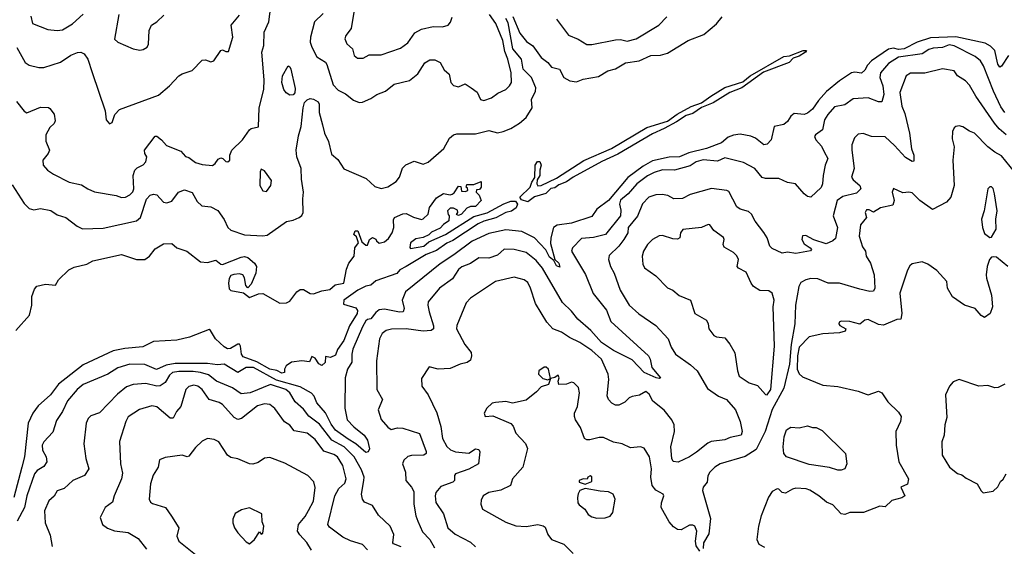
# Model space of a CAD drawing. Extents: x 1552294 to 1694791, y 811929 to 917222.
# Tile 179 of 256: x 1608742 to 1614582, y 855735 to 858858. Entities that reach past the tile are written whole.
import ezdxf

# ---------------------------------------------------------------- set-up
doc = ezdxf.new("R2010")
doc.units = 0

msp = doc.modelspace()

# ---------------------------------------------------------------- linework, layer by layer
at = {"layer": '0CON10XD'}
for points in [[(1609146, 857855), (1609185, 857836.7), (1609315, 857815.3), (1609345, 857804.6), (1609370, 857805), (1609395, 857818.9), (1609412.4, 857837.6), (1609418.6, 857855), (1609415.3, 857935), (1609424.6, 857965), (1609439.7, 857980.3), (1609475, 857997.8), (1609490.5, 858015), (1609495.7, 858045), (1609484, 858065), (1609482, 858085), (1609545, 858167.5), (1609555, 858166.7), (1609583.8, 858145), (1609612.7, 858112.7), (1609698.3, 858078.3), (1609725, 858046.7), (1609745, 858041.2), (1609785, 858011.9), (1609825, 857999.4), (1609885, 857994.3), (1609902, 858005), (1609918.8, 858031.2), (1609935, 858038), (1609947.5, 858035), (1609965, 858016.7), (1609977.5, 858015), (1609988.8, 858025), (1609987.5, 858055), (1610001.2, 858085), (1610064.3, 858145.7), (1610104.4, 858205.6), (1610115, 858213.8), (1610157.5, 858222.5), (1610162.2, 858335), (1610189.6, 858445), (1610191.3, 858501.3), (1610177.5, 858665), (1610190, 858705), (1610191.6, 858785), (1610220.4, 858845), (1610235.3, 858965.3)], [(1610738.3, 858988.3), (1610708.1, 858805), (1610675.8, 858765), (1610671.4, 858745), (1610682.9, 858715), (1610715.3, 858685.3), (1610726.5, 858645), (1610745, 858630.4), (1610780, 858630), (1610815, 858650.6), (1610885, 858650), (1610999.8, 858690.2), (1611045, 858720), (1611085, 858780), (1611125, 858801.1), (1611195, 858817.8), (1611250, 858815), (1611283.8, 858825), (1611297.2, 858842.8), (1611306.6, 858873.4)], [(1608725, 858692.5), (1608775, 858604.3), (1608798.9, 858588.9), (1608855, 858574.5), (1608885, 858575.5), (1608985, 858607.1), (1609045, 858648.5), (1609085, 858663.5), (1609105, 858664.6), (1609124.4, 858655), (1609145.5, 858625), (1609172.5, 858545), (1609248.3, 858318.3), (1609254.7, 858264.7), (1609275, 858240), (1609290.7, 858249.3), (1609305.5, 858295), (1609334.5, 858325.5), (1609565, 858410.5), (1609631.5, 858465), (1609686, 858525), (1609705, 858536.9), (1609765, 858556.2), (1609825, 858618), (1609845, 858619.2), (1609875, 858608.1), (1609893.8, 858615), (1609935, 858676.2), (1609945, 858680), (1609965, 858670), (1609980, 858670), (1610005.6, 858755), (1609996.2, 858825), (1610045.4, 858885)], [(1608808.8, 858878.8), (1608818.6, 858835), (1608909.7, 858799.7), (1608965, 858793.9), (1608995, 858797.6), (1609055, 858833.8), (1609118.8, 858891.2)], [(1609330.4, 858889.6), (1609305, 858742), (1609325, 858724.4), (1609415, 858684.5), (1609455, 858676.9), (1609475, 858680.8), (1609498.8, 858695), (1609507, 858713), (1609510, 858795), (1609523.3, 858825), (1609556.2, 858845), (1609596.7, 858885)], [(1609719.3, 857849.3), (1609765, 857834.2), (1609795, 857780), (1609822.5, 857755), (1609875, 857748.6), (1609917.4, 857727.4), (1609955, 857673.3), (1609976.2, 857625), (1609995, 857610), (1610075, 857582.8), (1610185, 857576), (1610209.4, 857580.6), (1610325, 857660.8), (1610365, 857669.6), (1610399.2, 857685), (1610415, 857697.5), (1610423.3, 857715), (1610420.6, 857795), (1610425.5, 857834.5), (1610412.5, 857912.5), (1610410.8, 857975), (1610386.2, 858045), (1610382.5, 858085), (1610395, 858170), (1610412, 858225), (1610422.9, 858335), (1610432, 858368), (1610446.2, 858383.8), (1610465, 858390.6), (1610485, 858387.3), (1610511.7, 858371.7), (1610517.6, 858357.6), (1610518.2, 858308.2), (1610538.5, 858235), (1610549.6, 858185), (1610572.9, 858135), (1610590.9, 858060.9), (1610629, 858029), (1610665, 857972.7), (1610796.1, 857916.1), (1610848.3, 857868.3), (1610885, 857856.5), (1610925, 857866.7), (1610975, 857898.6), (1610994.4, 857925), (1611012.6, 857977.4), (1611031.9, 857998.1), (1611081.7, 858018.3), (1611135, 858001.5), (1611165, 858013.5), (1611257.7, 858095), (1611290.6, 858155), (1611315, 858174.4), (1611335, 858180.5), (1611445, 858182.1), (1611525, 858200.3), (1611575, 858186.9), (1611608.8, 858195), (1611655, 858212.2), (1611706.9, 858245), (1611745, 858277.5), (1611780.9, 858335), (1611778.1, 858385), (1611802.2, 858435), (1611803.1, 858455), (1611778.4, 858515), (1611728.1, 858565), (1611717.5, 858625), (1611667.1, 858685), (1611638.7, 858838.7), (1611624.6, 858864.6)], [(1610542.9, 858895), (1610490, 858845), (1610465.9, 858755), (1610465.3, 858725), (1610474.3, 858694.3), (1610505, 858638.6), (1610555, 858605.8), (1610563.1, 858593.1), (1610601.2, 858471.2), (1610630.2, 858440.2), (1610675, 858419.1), (1610721.1, 858381.1), (1610755, 858366.4), (1610775, 858368.5), (1610825, 858390.8), (1610860.8, 858415), (1610912.2, 858435), (1610963.8, 858475), (1611055, 858497.8), (1611103.3, 858536.7), (1611145, 858602.2), (1611175, 858620), (1611205, 858620), (1611235, 858603.5), (1611259.9, 858559.9), (1611290, 858535), (1611299.4, 858485), (1611315, 858468), (1611345, 858459.2), (1611385, 858478.6), (1611418.9, 858455), (1611455, 858427.8), (1611474.7, 858384.7), (1611495, 858379.6), (1611540.8, 858395), (1611577, 858423), (1611624.5, 858445), (1611647.5, 858465), (1611659.3, 858485), (1611656.1, 858543.9), (1611636.5, 858625), (1611618.8, 858668.8), (1611608.1, 858735), (1611565.2, 858835), (1611528.8, 858888.8)], [(1611667.4, 858877.4), (1611708.9, 858778.9), (1611748.7, 858728.7), (1611785, 858702.5), (1611835, 858633.5), (1611875, 858604.5), (1611896.4, 858576.4), (1611944.1, 858564.1), (1611970, 858515), (1612005.5, 858495.5), (1612045, 858490.5), (1612085, 858504.5), (1612175, 858521.4), (1612230, 858555), (1612275, 858566.9), (1612335, 858601.8), (1612416, 858614), (1612485, 858645.3), (1612542, 858648), (1612585, 858658.9), (1612705.8, 858735), (1612799.9, 858770.1), (1612875, 858832.9), (1612907.7, 858875)], [(1611925, 858860.8), (1611997.3, 858767.3), (1612053.4, 858743.4), (1612105, 858711.1), (1612135, 858710.8), (1612275, 858739.3), (1612305, 858740), (1612345, 858730.9), (1612398.6, 858745), (1612533.3, 858825), (1612581.2, 858875)], [(1614606.2, 858645), (1614565, 858583.5), (1614555, 858577.5), (1614543.4, 858593.4), (1614524.8, 858674.8), (1614500.4, 858700.4), (1614468.1, 858718.1), (1614295, 858756.2), (1614145, 858749.8), (1614065, 858725.7), (1613987.3, 858685), (1613955, 858682.3), (1613925, 858690.1), (1613895, 858682.7), (1613794.7, 858615), (1613771, 858589), (1613755, 858559.5), (1613735, 858540.9), (1613695, 858546.1), (1613675, 858542.4), (1613605, 858495.9), (1613528.2, 858431.8), (1613480.2, 858379.8), (1613445, 858327.8), (1613415, 858303.8), (1613395, 858295.8), (1613335, 858301.2), (1613315, 858286.2), (1613295, 858254.2), (1613275, 858236), (1613217.5, 858225), (1613198.1, 858145), (1613175, 858120), (1613155, 858116), (1613105.2, 858155.2), (1613077.6, 858167.6), (1613015, 858178.4), (1612975, 858173.5), (1612945, 858160.8), (1612905, 858128.6), (1612815.7, 858094.3), (1612711, 858069), (1612655, 858044.8), (1612595, 858043.7), (1612495, 858020.7), (1612439.7, 857990.3), (1612348.4, 857921.6), (1612233.8, 857785), (1612165, 857733.5), (1612135, 857690.4), (1612015, 857651.3), (1611930.5, 857639.5), (1611907.8, 857625), (1611891.9, 857565), (1611890.8, 857530.8), (1611916.1, 857436.1), (1611939.1, 857415), (1611945, 857391.2), (1611925, 857398.9), (1611909.1, 857429.1), (1611885, 857449.1), (1611862.8, 857492.8), (1611795.6, 857565), (1611721.1, 857601.1), (1611625, 857611.9), (1611525, 857590.3), (1611425, 857544.4), (1611316.7, 857463.3), (1611235, 857411.2), (1611030.3, 857245), (1611010.9, 857195), (1611023.3, 857145), (1611016, 857125), (1610995, 857123.2), (1610905, 857140.8), (1610875, 857136.6), (1610855, 857121.5), (1610825, 857084.4), (1610805, 857080.6), (1610795, 857072.2), (1610775, 857036.5), (1610718.3, 856905), (1610711.2, 856875), (1610712.2, 856827.8), (1610686.8, 856785), (1610671.6, 856735), (1610669.5, 856555), (1610684.3, 856485), (1610724.1, 856444.1), (1610785.8, 856395), (1610805.2, 856365.2), (1610817.2, 856312.8), (1610808.5, 856295), (1610795, 856292.3), (1610735, 856342.8), (1610689.7, 856369.7), (1610614.4, 856424.4), (1610589.5, 856459.5), (1610555, 856527.1), (1610505.3, 856585), (1610489.2, 856625), (1610473.7, 856643.7), (1610405, 856680.4), (1610265, 856719.8), (1610129.6, 856795), (1610085, 856795.6), (1610035, 856765.2), (1609955, 856815.3), (1609915, 856810.9), (1609855, 856818.8), (1609665, 856819), (1609610.2, 856809.8), (1609553.6, 856783.6), (1609483.8, 856813.8), (1609395, 856815.3), (1609325, 856794.1), (1609265, 856756.6), (1609118.6, 856695), (1609083.6, 856665), (1609025, 856598.6), (1608995.8, 856534.2), (1608959.8, 856480.2), (1608938.8, 856411.2), (1608885.6, 856355), (1608875.6, 856335), (1608877.3, 856305), (1608898.9, 856265), (1608903.3, 856235), (1608885, 856207.9), (1608845, 856183.9), (1608829.5, 856165), (1608785.2, 856035), (1608771.1, 855965), (1608726.6, 855885)], [(1614585, 858307.5), (1614562.1, 858342.1), (1614517.1, 858435), (1614458.9, 858585), (1614441.5, 858615), (1614409, 858639), (1614285, 858703.1), (1614255, 858708.5), (1614215, 858694), (1614160.2, 858689.8), (1614135, 858681.2), (1614094.8, 858655.2), (1613953.5, 858636.5), (1613895, 858597.9), (1613847, 858543), (1613843.9, 858515), (1613862.3, 858465), (1613868.1, 858415), (1613855, 858371.4), (1613835, 858371.8), (1613775, 858394), (1613685, 858389.7), (1613636.7, 858353.3), (1613575, 858341.2), (1613534.6, 858295), (1613515.5, 858265), (1613504, 858205), (1613461.2, 858175), (1613455.8, 858165), (1613464.5, 858145), (1613498.4, 858108.4), (1613513.2, 858075), (1613536.1, 858035), (1613519.3, 857995), (1613506.5, 857935), (1613504.2, 857885), (1613495, 857863.8), (1613435, 857806.2), (1613415, 857810), (1613395, 857825.8), (1613344.3, 857884.3), (1613295, 857892), (1613245, 857915.8), (1613165, 857916.5), (1613145, 857922.5), (1613102.5, 857975), (1613035, 858012.1), (1612925, 858038.1), (1612881.2, 858018.8), (1612795, 858026.2), (1612753.6, 858015), (1612717.8, 857992.2), (1612625, 857964.8), (1612555, 857966.8), (1612505, 857952.2), (1612465, 857931.2), (1612402.8, 857885), (1612351, 857825), (1612305, 857787.5), (1612299.7, 857765), (1612308, 857728), (1612305, 857695.7), (1612216.9, 857585), (1612145, 857565.8), (1612075, 857560), (1612021.1, 857505), (1612015.5, 857485), (1612097.4, 857347.4), (1612143.5, 857235), (1612222, 857135), (1612248.7, 857068.7), (1612471.5, 856865), (1612481.8, 856845), (1612492, 856795), (1612543.3, 856735), (1612535, 856730.8), (1612516.7, 856735), (1612445.7, 856765), (1612375, 856840), (1612264, 856896), (1612193.5, 856943.5), (1612129.8, 857015), (1612052.4, 857082.4), (1612015, 857129.1), (1611961.4, 857181.4), (1611842.1, 857385), (1611805, 857430), (1611745, 857476.6), (1611674.6, 857495.4), (1611615, 857497.5), (1611575, 857461.9), (1611525, 857444.6), (1611464.3, 857445), (1611415, 857413.1), (1611365, 857393.3), (1611345, 857376.9), (1611308.9, 857321.1), (1611232.5, 857265), (1611165.5, 857185), (1611162.9, 857165), (1611170.8, 857125), (1611197.1, 857042.9), (1611195.5, 857025), (1611183.3, 857015), (1611135, 857010), (1611034.7, 857025.3), (1610946.3, 857023.7), (1610914.7, 857015.3), (1610892.6, 856997.4), (1610876.6, 856965), (1610858.1, 856835), (1610861.2, 856665), (1610894.4, 856605), (1610868.5, 856545), (1610886.9, 856486.9), (1610925, 856442.5), (1610945, 856428.5), (1610983.2, 856436.8), (1611015, 856434.7), (1611113.3, 856403.3), (1611153.2, 856296.8), (1611153.1, 856285), (1611140, 856275), (1611065, 856273.2), (1611045, 856266.7), (1611020.4, 856245), (1611012, 856225), (1611030.4, 856175), (1611031.4, 856125), (1611066.7, 856085), (1611079.2, 856059.2), (1611080.5, 855985), (1611091.8, 855915), (1611102.9, 855885)], [(1611755, 857778.5), (1611719.1, 857789.1), (1611708.2, 857805), (1611770.5, 857865), (1611778.9, 857895), (1611798.3, 857921.7), (1611800, 857995), (1611813, 858017), (1611827.7, 858017.7), (1611835.8, 857995), (1611826.7, 857965), (1611826.4, 857935), (1611811.7, 857908.3), (1611809.7, 857885), (1611815, 857872.5), (1611835, 857875.3), (1611925, 857918.2), (1612087.3, 858022.7), (1612251.8, 858095), (1612462, 858218), (1612585, 858256.9), (1612641.5, 858298.5), (1612725, 858343), (1612785.3, 858364.7), (1612841.1, 858405), (1612924.9, 858455.1), (1613030.8, 858489.2), (1613075, 858524.8), (1613275, 858640), (1613307.1, 858642.9), (1613388.8, 858675), (1613408.8, 858675), (1613401.9, 858665), (1613365, 858642.7), (1613329.7, 858630.3), (1613305, 858603.7), (1613153.8, 858546.2), (1613024.6, 858455), (1612953.6, 858426.4), (1612855, 858365.2), (1612785, 858336.7), (1612735, 858301.6), (1612695, 858290.6), (1612638.3, 858251.7), (1612565, 858213.4), (1612495, 858180.6), (1612289.1, 858060.9), (1612195, 858017.5), (1612025, 857924.7), (1611985, 857896.3), (1611940.4, 857879.6), (1611915, 857860.7), (1611892.6, 857857.4), (1611861.7, 857828.3), (1611795, 857808.3), (1611755, 857778.5)], [(1610345, 858410.3), (1610322.1, 858425), (1610308.8, 858445), (1610297.5, 858485), (1610300, 858525), (1610335, 858583.8), (1610345, 858578.8), (1610350, 858565), (1610375, 858450), (1610374.6, 858425), (1610365, 858412.3), (1610345, 858410.3)], [(1614592.8, 858175), (1614551, 858211), (1614524.2, 858244.2), (1614412.9, 858405), (1614375, 858470.5), (1614351.1, 858495), (1614304.8, 858524.8), (1614284.2, 858555), (1614215, 858566.8), (1614109.8, 858540.2), (1614025, 858541.1), (1613999.2, 858525), (1613963, 858427), (1613974.8, 858345), (1613992.5, 858302.5), (1614020.3, 858185), (1614031.8, 858091.8), (1614045.8, 858054.2), (1614045, 858020), (1614035, 858017.5), (1613995, 858040), (1613931.2, 858111.2), (1613875, 858162.5), (1613793.3, 858165), (1613745, 858183.8), (1613715, 858178.9), (1613692.9, 858157.1), (1613677.6, 858115), (1613676.6, 858085), (1613691.6, 857975), (1613675.4, 857925), (1613685, 857908.8), (1613724.6, 857875), (1613731.8, 857855), (1613705, 857829.7), (1613625, 857810), (1613590.4, 857785), (1613566.7, 857695), (1613591.8, 857625), (1613579.8, 857560.2), (1613564, 857546), (1613525, 857528.9), (1613451.8, 857551.8), (1613405, 857578.9), (1613385, 857575.8), (1613381.1, 857555), (1613395, 857528.8), (1613430, 857505), (1613437.5, 857495), (1613431.7, 857488.3), (1613345, 857470.8), (1613295, 857480), (1613265, 857474), (1613205, 857500.8), (1613190.8, 857515), (1613174.4, 857565), (1613156.4, 857596.4), (1613103.9, 857663.9), (1613081.9, 857705), (1613065, 857720), (1613014.6, 857734.6), (1612995, 857748), (1612948.7, 857838.7), (1612935.5, 857845.5), (1612845, 857857.1), (1612718.9, 857821.1), (1612672.2, 857797.8), (1612622.5, 857795), (1612585.5, 857815.5), (1612552.2, 857822.2), (1612515, 857819.2), (1612474.4, 857805), (1612435, 857766.9), (1612407, 857693), (1612350, 857625), (1612349.4, 857595), (1612325, 857554.6), (1612295.9, 857515), (1612239.2, 857459.2), (1612234, 857435), (1612245.4, 857395), (1612267.1, 857355), (1612303.3, 857255), (1612356.7, 857165), (1612413.3, 857113.3), (1612515.6, 857045), (1612587.8, 856965), (1612605.9, 856915.9), (1612631.1, 856875), (1612721.2, 856811.2), (1612760, 856775), (1612820.9, 856670.9), (1612886.7, 856625), (1612935, 856605.7), (1612986.7, 856545), (1613015.5, 856475), (1613026.9, 856415), (1613021.6, 856395), (1612955, 856380), (1612925, 856366.2), (1612843.3, 856356.7), (1612823, 856347), (1612756.9, 856293.1), (1612715, 856265.6), (1612646.9, 856233.1), (1612618.8, 856238.8), (1612610, 856255), (1612603.2, 856325), (1612625.8, 856415), (1612624.6, 856455), (1612610.4, 856485), (1612565, 856542.1), (1612497.8, 856595), (1612475, 856637.5), (1612455, 856654), (1612418.8, 856631.2), (1612375, 856624), (1612356.7, 856615), (1612330.3, 856589.7), (1612295, 856571.9), (1612275, 856572.2), (1612253.2, 856583.2), (1612234.7, 856604.7), (1612227.2, 856627.2), (1612236.2, 856725), (1612232.7, 856755), (1612192, 856845), (1612135, 856896.2), (1612064.1, 856944.1), (1612003.2, 856973.2), (1611955, 857005.4), (1611904.1, 857024.1), (1611868.6, 857065), (1611800.9, 857175), (1611772.5, 857265), (1611755, 857300), (1611734.4, 857314.4), (1611675, 857331.1), (1611565, 857306.2), (1611415, 857205.8), (1611390.5, 857179.5), (1611334.8, 857045), (1611331.8, 857025), (1611382.4, 856932.4), (1611420, 856885), (1611422.5, 856865), (1611415, 856838), (1611396, 856825), (1611355, 856814.6), (1611295, 856788.9), (1611225, 856785.6), (1611171.2, 856798.8), (1611125, 856730), (1611127.1, 856685), (1611165, 856633.3), (1611216.1, 856526.1), (1611239.5, 856445), (1611248.9, 856375), (1611275, 856327.1)], [(1608723.6, 858373.6), (1608769.2, 858315), (1608785, 858305.8), (1608865, 858340), (1608913, 858337), (1608921.7, 858331.7), (1608947, 858297), (1608951.9, 858258.1), (1608947, 858243), (1608921.5, 858218.5), (1608897.1, 858175), (1608897.6, 858137.6), (1608918.5, 858085), (1608910, 858065), (1608878.5, 858025), (1608881.1, 857995), (1608906.6, 857966.6), (1608942.7, 857942.7), (1609035.4, 857895.4), (1609109.4, 857879.4), (1609146, 857855)], [(1614668.4, 857925), (1614565, 858050.6), (1614525, 858072.5), (1614484.7, 858104.7), (1614405.5, 858185), (1614375, 858196.9), (1614335, 858223.6), (1614315, 858228.1), (1614295, 858224.3), (1614283.9, 858216.1), (1614274.1, 858195.9), (1614272.3, 858152.3), (1614283.8, 858105), (1614275.8, 858025), (1614285.4, 857874.6), (1614264.2, 857805), (1614238, 857775), (1614155, 857733.1), (1614080.8, 857785), (1614035, 857831.9), (1614015, 857835.4), (1613980.5, 857830.5), (1613925, 857856.2), (1613916.9, 857835), (1613928.5, 857785), (1613921.5, 857758.5), (1613847.1, 857742.9), (1613805, 857717.5), (1613780.5, 857730.5), (1613765, 857730), (1613757.1, 857715), (1613764, 857685), (1613729.4, 857640.6), (1613721.8, 857575), (1613741.3, 857511.3), (1613758.1, 857485), (1613762.9, 857455), (1613787.5, 857415), (1613810, 857345), (1613814.5, 857265.5), (1613805, 857247.5), (1613785, 857245.6), (1613725, 857259.2), (1613605, 857295.5), (1613537.5, 857295), (1613475, 857321.1), (1613435, 857322.5), (1613405, 857316.2), (1613375, 857299.2), (1613362.8, 857275), (1613344.2, 857165), (1613339.4, 857055), (1613317.8, 856932.2), (1613307, 856815), (1613275, 856673.3), (1613205, 856546.7), (1613163.4, 856416.6), (1613110.6, 856309.4), (1613045, 856266.7), (1612896.3, 856223.7), (1612865.6, 856205), (1612834.7, 856175), (1612823.4, 856153.4), (1612820, 856115), (1612796.2, 856085), (1612792.5, 856065), (1612839, 855899), (1612830.2, 855809.8), (1612798.5, 855755), (1612795, 855722.5)], [(1610205, 857840), (1610231.2, 857875), (1610235.7, 857905), (1610195, 857961.2), (1610175, 857972.5), (1610169.2, 857955), (1610166, 857875), (1610184.1, 857844.1), (1610205, 857840)], [(1608698.3, 857878.3), (1608768.8, 857768.8), (1608798.7, 857738.7), (1608825, 857730.8), (1608865, 857738.1), (1608925.8, 857725.8), (1608965, 857700), (1609015, 857684.4), (1609083.5, 857633.5), (1609115, 857618.2), (1609237.7, 857622.3), (1609434.8, 857665.2), (1609459.2, 857685), (1609495, 857792.9), (1609515, 857816.5), (1609535, 857822.5), (1609555, 857819.4), (1609595, 857775.8), (1609615, 857772.5), (1609645, 857782.5), (1609684.5, 857835.5), (1609719.3, 857849.3)], [(1608718.5, 857015), (1608800.5, 857105), (1608813.3, 857165), (1608815, 857216), (1608829.6, 857260.4), (1608843.1, 857276.9), (1608895, 857290), (1608955, 857284), (1608971.4, 857315), (1609033.1, 857375), (1609065, 857389.6), (1609141.1, 857408.9), (1609175, 857427.9), (1609345, 857465.4), (1609435, 857435.9), (1609485, 857435.8), (1609511.8, 857455), (1609545, 857498.6), (1609595, 857528), (1609645, 857530), (1609674.2, 857504.2), (1609732.5, 857485), (1609815, 857421.9), (1609855, 857418.7), (1609905, 857432.7), (1609935, 857407.5), (1609945, 857406), (1610055, 857450.4), (1610075, 857454.5), (1610095, 857448.5), (1610134.4, 857415), (1610147.5, 857395), (1610142.5, 857355), (1610115, 857290.6), (1610095, 857268.8), (1610082.6, 857282.6), (1610075, 857327.5), (1610065.7, 857345), (1610045, 857350.6), (1610012.2, 857347.8), (1609995, 857341.2), (1609985, 857322.5), (1609980, 857295), (1609985, 857261.2), (1609995, 857252.2), (1610069.1, 857239.1), (1610105, 857211.5), (1610158.2, 857231.8), (1610185, 857234.2), (1610285, 857177.3), (1610325, 857179.4), (1610345, 857188.6), (1610386.7, 857245), (1610405, 857258.8), (1610425, 857258.5), (1610464.7, 857234.7), (1610485, 857232.2), (1610535, 857250.6), (1610581.7, 857258.3), (1610612.5, 857285), (1610663.9, 857296.1), (1610680.6, 857379.4), (1610695, 857414.4), (1610725, 857456), (1610730, 857505), (1610751.4, 857535), (1610739.4, 857569.4), (1610724, 857585), (1610732, 857605), (1610748, 857605), (1610770.8, 857540.8), (1610795, 857520), (1610805, 857520), (1610817.5, 857555), (1610835, 857566.7), (1610855, 857557.5), (1610857.5, 857547.5), (1610875, 857532.5), (1610905, 857540), (1610929.5, 857560.5), (1610952, 857595), (1610962, 857625), (1610958.8, 857671.2), (1610965, 857686), (1611015, 857706), (1611035, 857708), (1611077.7, 857687.7), (1611125, 857673.8), (1611135, 857676.2), (1611164.2, 857705), (1611172, 857745), (1611215, 857802.5), (1611255, 857827.5), (1611295, 857820), (1611307, 857823), (1611319.3, 857830.7), (1611345, 857870), (1611358.3, 857868.3), (1611361.7, 857841.7), (1611385, 857840), (1611400, 857845), (1611398.3, 857858.3), (1611390, 857865), (1611395, 857880), (1611435, 857880), (1611478.3, 857898.3), (1611480, 857865), (1611468.3, 857851.7), (1611451.7, 857848.3), (1611450, 857835), (1611467, 857817), (1611480, 857785), (1611445, 857750), (1611415, 857750), (1611395, 857740), (1611362.5, 857705), (1611345, 857697.5), (1611332.5, 857702.5), (1611340, 857715), (1611338.3, 857728.3), (1611315, 857740), (1611295, 857740), (1611280, 857725), (1611283, 857703), (1611290, 857695), (1611287.5, 857665), (1611255, 857644.2), (1611235, 857622.5), (1611185, 857597.5), (1611167.9, 857582.1), (1611135, 857565.8), (1611091.1, 857558.9), (1611060.8, 857535), (1611056.7, 857506.7), (1611060.8, 857500.8), (1611138.8, 857515), (1611169.5, 857540.5), (1611267.5, 857585), (1611435, 857691.2), (1611515, 857713), (1611613.8, 857766.2), (1611655, 857782.3), (1611682.1, 857782.1), (1611693.8, 857765), (1611687.1, 857742.9), (1611658.2, 857721.8), (1611624.9, 857715.1), (1611566.5, 857683.5), (1611495, 857663.8), (1611462, 857648), (1611310.9, 857549.1), (1611275, 857533.4), (1611215, 857489.2), (1611153.1, 857465), (1611034.8, 857395.2), (1610996.2, 857375), (1610978, 857352), (1610855, 857309.5), (1610825.3, 857284.7), (1610795, 857278.1), (1610747.5, 857255), (1610664.2, 857195), (1610662, 857172), (1610735, 857149.2), (1610745, 857133.8), (1610744.6, 857115), (1610698.3, 857041.7), (1610665, 856956), (1610627.9, 856902.1), (1610615, 856868.8), (1610585.9, 856854.1), (1610555, 856860), (1610554.4, 856825), (1610535, 856808.1), (1610517, 856817), (1610495, 856851.2), (1610475, 856860), (1610461.7, 856828.3), (1610415, 856834), (1610355, 856827.5), (1610322.5, 856805), (1610313.6, 856786.4), (1610312.5, 856765), (1610297.3, 856762.7), (1610267.8, 856777.8), (1610225, 856785.4), (1610148.1, 856828.1), (1610068.1, 856858.1), (1610056.8, 856875), (1610052.5, 856922.5), (1610045, 856933.3), (1610035, 856934), (1609992.5, 856907.5), (1609975, 856906.2), (1609955, 856917.6), (1609904.2, 856965), (1609874.4, 857014.4), (1609865, 857020.8), (1609748.6, 856975), (1609675, 856956.8), (1609535, 856949.3), (1609471.7, 856918.3), (1609365, 856907.8), (1609296.7, 856893.3), (1609117.9, 856812.1), (1608972.7, 856697.3), (1608925, 856633.4), (1608851.5, 856568.5), (1608820, 856525), (1608791.6, 856465), (1608770.8, 856265), (1608755.3, 856205.3), (1608706.6, 856025)], [(1614495, 857566.2), (1614505, 857567.5), (1614533.1, 857615), (1614530.6, 857675), (1614538.8, 857725), (1614524.4, 857825), (1614515, 857856.7), (1614505, 857866.2), (1614495, 857866), (1614484.2, 857855), (1614462.5, 857725), (1614446, 857675), (1614452.2, 857625), (1614465, 857590.8), (1614495, 857566.2)], [(1613175, 856633.8), (1613197.9, 856665), (1613218, 856922), (1613211.3, 857155), (1613217.5, 857195), (1613205, 857236.5), (1613185, 857249.6), (1613131.9, 857251.9), (1613095, 857275.6), (1613079.6, 857295), (1613051.1, 857361.1), (1613005.7, 857385), (1612997.5, 857395), (1613006.2, 857435), (1612995, 857456.7), (1612975, 857476.9), (1612919.7, 857509.7), (1612914, 857525), (1612921.2, 857555), (1612916.1, 857566.1), (1612858.9, 857608.9), (1612835, 857642), (1612825, 857644.2), (1612785, 857625.6), (1612675, 857613.3), (1612661.5, 857595), (1612657.5, 857565), (1612643.6, 857556.4), (1612615, 857558.2), (1612555, 857577.5), (1612535, 857576.9), (1612495, 857554.4), (1612465.6, 857525), (1612441.9, 857485), (1612433.1, 857455), (1612437.3, 857407.3), (1612447, 857387), (1612515, 857339.2), (1612585, 857268.8), (1612615, 857254.2), (1612653.1, 857223.1), (1612720.5, 857195), (1612746, 857116), (1612815, 857075.8), (1612826, 857055), (1612830, 857025), (1612859.4, 856985), (1612875, 856976.4), (1612925, 856971.4), (1612954.6, 856934.6), (1612983.1, 856883.1), (1612999.3, 856775), (1613010, 856745), (1613069.2, 856705), (1613117.8, 856687.8), (1613165, 856636.2), (1613175, 856633.8)], [(1614602, 857395), (1614535, 857448.8), (1614515, 857451.2), (1614505, 857448.8), (1614494.2, 857435), (1614480, 857395), (1614474.7, 857345), (1614475.5, 857325), (1614505.5, 857224.5), (1614511.2, 857155), (1614498.8, 857115), (1614465, 857092.5), (1614445, 857104.2), (1614409.2, 857145), (1614345.5, 857165.5), (1614274.3, 857214.3), (1614244.6, 857265), (1614241.8, 857305), (1614180.7, 857370.7), (1614127.3, 857407.3), (1614095, 857421.5), (1614035, 857410), (1614020.9, 857399.1), (1614007, 857373), (1613962.8, 857237.2), (1613974.6, 857115.4), (1613967.5, 857082.5), (1613945, 857080), (1613865, 857046.6), (1613835, 857051.2), (1613775, 857079.4), (1613755, 857075.7), (1613725, 857052), (1613665, 857068.8), (1613615, 857071.2), (1613603.3, 857065), (1613600, 857055), (1613606.2, 857045), (1613642.5, 857025), (1613638.3, 857011.7), (1613605, 857001.2), (1613505, 856995.3), (1613425, 856977.8), (1613365, 856916), (1613354.5, 856865), (1613353.3, 856785), (1613365, 856758), (1613385, 856740), (1613505, 856690), (1613595, 856682.9), (1613715, 856655.8), (1613763, 856637)], [(1611005, 855732.5), (1610959.8, 855749.8), (1610955.6, 855755.6), (1610960.6, 855805), (1610939.6, 855855), (1610869.7, 855919.7), (1610835, 855977.1), (1610786.8, 855996.8), (1610775, 856013.8), (1610769.6, 856045), (1610783.3, 856125), (1610784.2, 856145), (1610768.6, 856188.6), (1610725, 856266.5), (1610667.1, 856325), (1610593.3, 856365), (1610519.7, 856459.7), (1610457.7, 856507.7), (1610425, 856548.8), (1610375, 856592.7), (1610344.7, 856645), (1610320.4, 856665), (1610230, 856695), (1610108.5, 856645), (1610055, 856638.9), (1610004.8, 856674.8), (1609910, 856715), (1609861.2, 856751.2), (1609815, 856766.7), (1609771.9, 856771.9), (1609685, 856772.1), (1609648.5, 856765), (1609630.6, 856749.4), (1609605, 856705.5), (1609575, 856687.1), (1609555, 856685.7), (1609489.7, 856700.3), (1609415.9, 856694.1), (1609375, 856681.2), (1609322.5, 856637.5), (1609215, 856526.2), (1609165, 856509.2), (1609148, 856492), (1609135.5, 856465), (1609123.1, 856343.1), (1609134.4, 856255), (1609152, 856195), (1609126.7, 856155), (1609057.5, 856125), (1609005, 856078.6), (1608965, 856063.8), (1608947.4, 856032.6), (1608914.2, 856005), (1608889.5, 855945), (1608892.7, 855875), (1608921.9, 855801.9), (1608935, 855733.3)], [(1612775, 855706.7), (1612755, 855737.5), (1612750, 855765), (1612758.8, 855825), (1612745.6, 855855), (1612735, 855861.1), (1612715, 855860.6), (1612665, 855832.5), (1612643.9, 855833.9), (1612620.7, 855850.7), (1612595, 855881.1), (1612547.3, 855965), (1612548, 855992), (1612561.9, 856035), (1612558.6, 856045), (1612515, 856067.8), (1612493.1, 856095), (1612485.3, 856145.3), (1612489.2, 856195), (1612478.2, 856265), (1612445, 856317.1), (1612425, 856325.7), (1612365, 856318.1), (1612315, 856343.3), (1612263.6, 856353.6), (1612205, 856380.6), (1612179.1, 856380.9), (1612123.2, 856366.8), (1612105, 856367.3), (1612091.5, 856375), (1612069.2, 856439.2), (1612038.6, 856485), (1612033.1, 856505), (1612033.1, 856525), (1612050, 856565), (1612061.8, 856645), (1612056.9, 856676.9), (1612028.8, 856705), (1612015, 856707.8), (1611985, 856697.1), (1611940, 856695), (1611936.7, 856715), (1611942.5, 856735), (1611935, 856750), (1611915, 856736.7), (1611890, 856730), (1611879.2, 856785), (1611865, 856797.5), (1611852.3, 856797.7), (1611822, 856775), (1611818.8, 856755), (1611845, 856730), (1611875, 856722.5), (1611890, 856730), (1611877.5, 856695), (1611835, 856681.4), (1611808.1, 856651.9), (1611745, 856602), (1611665, 856583.8), (1611625, 856593.3), (1611565, 856588.8), (1611545, 856583.3), (1611512.5, 856555), (1611497.5, 856525), (1611503.3, 856505), (1611549.1, 856509.1), (1611654.3, 856464.3), (1611668.3, 856448.3), (1611684.2, 856405), (1611742, 856345), (1611752.9, 856315), (1611726.2, 856205), (1611665.6, 856135), (1611654, 856095), (1611595, 856067.7), (1611525, 856054.3), (1611491.9, 856035), (1611479.2, 856009.2), (1611477.5, 855985), (1611486.7, 855955), (1611625, 855877.5), (1611685, 855857.3), (1611745, 855853.3), (1611814.6, 855864.6), (1611846.9, 855856.9), (1611857.8, 855847.8), (1611874.5, 855805), (1611895.7, 855775), (1611968.5, 855748.5), (1612025, 855693.3)], [(1610805.8, 855715), (1610776, 855745), (1610705, 855766.5), (1610658.8, 855788.8), (1610578.6, 855848.6), (1610569.3, 855865), (1610610.2, 856035), (1610635, 856077.7), (1610670.1, 856109.9), (1610679, 856135), (1610658.3, 856215), (1610626.9, 856265), (1610605, 856278.9), (1610545, 856298.7), (1610495, 856368.9), (1610446.7, 856406.7), (1610369.7, 856419.7), (1610345, 856453.1), (1610313.2, 856473.2), (1610255, 856552.7), (1610226.3, 856576.3), (1610195, 856580.4), (1610152.8, 856567.2), (1610056.9, 856493.1), (1610035, 856486.2), (1610015, 856498.2), (1609945, 856575.5), (1609925, 856587.9), (1609865.4, 856605.4), (1609825, 856665.5), (1609799.2, 856685), (1609775, 856690.4), (1609745, 856682.5), (1609727.8, 856665), (1609697.5, 856565), (1609672.7, 856535), (1609653.3, 856495), (1609635, 856495.6), (1609555, 856561.8), (1609525, 856568.9), (1609453.3, 856546.7), (1609386.4, 856503.6), (1609370.8, 856475), (1609333.4, 856356.6), (1609340, 856225), (1609351.3, 856168.7), (1609345.6, 856135.6), (1609303.2, 856035), (1609293.3, 855996.7), (1609250, 855965), (1609218.8, 855905), (1609233.3, 855865), (1609263.1, 855843.1), (1609305, 855827.7), (1609385, 855816.9), (1609445, 855780.6), (1609495, 855718.8)], [(1614585, 856697.5), (1614545, 856676), (1614525, 856674.2), (1614485, 856688), (1614430, 856685), (1614315, 856723.3), (1614279.3, 856710.7), (1614256.1, 856683.9), (1614233, 856633), (1614241.7, 856498.3), (1614229.2, 856455), (1614226, 856395), (1614210.8, 856355), (1614214, 856275), (1614256.2, 856205), (1614305, 856165.8), (1614329.1, 856159.1), (1614355, 856138.9), (1614420.8, 856105), (1614443.9, 856063.9), (1614457, 856053), (1614515, 856061.2), (1614543, 856087), (1614559.7, 856120.3), (1614576, 856134), (1614593.3, 856165)], [(1613763, 856637), (1613775, 856633.3), (1613835, 856655.7), (1613855, 856646), (1613890.9, 856590.9), (1613955, 856530), (1613969.2, 856505), (1613965.6, 856475), (1613939.1, 856415), (1613940, 856335), (1613955.6, 856235), (1614013.2, 856135), (1614007.1, 856102.9), (1613968.1, 856085), (1613992.5, 856035), (1613975, 856022.5), (1613915, 856006.9), (1613875, 855970), (1613843, 855973), (1613745.9, 855935.9), (1613665, 855935.7), (1613635, 855923.1), (1613615, 855927.1), (1613565, 855981.4), (1613527.5, 855997.5), (1613481.2, 856035), (1613428.3, 856068.3), (1613407.5, 856075), (1613345, 856080), (1613325, 856074.4), (1613285, 856049.5), (1613265, 856054.6), (1613245, 856074.5), (1613235, 856076.4), (1613205, 856059.1), (1613183.5, 856026.5), (1613140, 855915), (1613123.6, 855855), (1613113.2, 855775), (1613125, 855748.2), (1613160.3, 855730.3)], [(1613615, 856185.7), (1613595, 856186.2), (1613545, 856203.3), (1613425, 856219.4), (1613290.6, 856265), (1613274.6, 856285), (1613270.4, 856325), (1613276.2, 856385), (1613290.4, 856425), (1613315, 856442.3), (1613365, 856438.2), (1613415, 856448.8), (1613445, 856438.8), (1613465, 856440), (1613500.9, 856420.9), (1613640, 856285), (1613648.1, 856225), (1613635, 856193.8), (1613615, 856185.7)], [(1610472.1, 855712.1), (1610445, 855757.5), (1610402.7, 855802.7), (1610390.5, 855825), (1610395.5, 855864.5), (1610435, 855911.2), (1610455, 855946.7), (1610485, 856003.3), (1610494.4, 856084.4), (1610486.4, 856116.4), (1610450.8, 856155), (1610315, 856227.1), (1610225, 856260.8), (1610195, 856258), (1610157, 856233), (1610125, 856222.5), (1610105, 856224.3), (1610035, 856252.9), (1609995, 856261.9), (1609974.3, 856275), (1609922.5, 856355), (1609895, 856368.5), (1609856.3, 856373.7), (1609825, 856358.6), (1609785, 856320), (1609745, 856269.2), (1609735, 856265.8), (1609705, 856275.5), (1609605, 856261.9), (1609571.4, 856248.6), (1609563.1, 856205), (1609533.4, 856156.6), (1609518.2, 856105), (1609509.3, 856015), (1609517.4, 855997.4), (1609528.8, 855988.8), (1609606.2, 855965), (1609643.1, 855913.1), (1609686.2, 855845), (1609674.3, 855794.3), (1609685, 855766), (1609785, 855685.5)], [(1611275, 856327.1), (1611296.7, 856306.7), (1611326, 856296), (1611405, 856287.8), (1611445, 856313.3), (1611465, 856309.2), (1611471.9, 856295), (1611463.1, 856225), (1611406.6, 856193.4), (1611326.2, 856165), (1611320, 856155), (1611320, 856125), (1611310.8, 856115), (1611240.6, 856089.4), (1611210.9, 856055), (1611205.6, 856035), (1611210, 855995), (1611255, 855928), (1611280.5, 855845), (1611325, 855807.5), (1611415, 855759.4), (1611445, 855731.5)], [(1612095, 856103.3), (1612135, 856120), (1612135, 856147.5), (1612125, 856152.5), (1612112.5, 856145), (1612107.5, 856132.5), (1612083.9, 856136.1), (1612060, 856125), (1612060, 856115), (1612095, 856103.3)], [(1612165, 855901.9), (1612215, 855904.3), (1612245, 855914), (1612259.4, 855935), (1612274.3, 856015), (1612261.4, 856045), (1612235, 856058.5), (1612185, 856061.5), (1612095, 856078.8), (1612065, 856066.2), (1612053.5, 856046.5), (1612050.6, 856025), (1612052.5, 855992.5), (1612060, 855980), (1612094, 855955), (1612113.2, 855923.2), (1612135, 855909.4), (1612165, 855901.9)], [(1610105, 855750), (1610134.4, 855775.6), (1610165, 855820), (1610175, 855807.5), (1610185, 855812.5), (1610190, 855855), (1610180.7, 855880.7), (1610177.3, 855927.3), (1610105, 855963.3), (1610058.3, 855951.7), (1610020.7, 855929.3), (1610006.7, 855895), (1610006, 855875), (1610015.6, 855845), (1610035, 855814.2), (1610085, 855761.2), (1610105, 855750)], [(1611102.9, 855885), (1611131.7, 855821.7), (1611174.5, 855775), (1611202.1, 855725)]]:
    msp.add_lwpolyline(points, dxfattribs=at)

doc.saveas('drawing.dxf')
